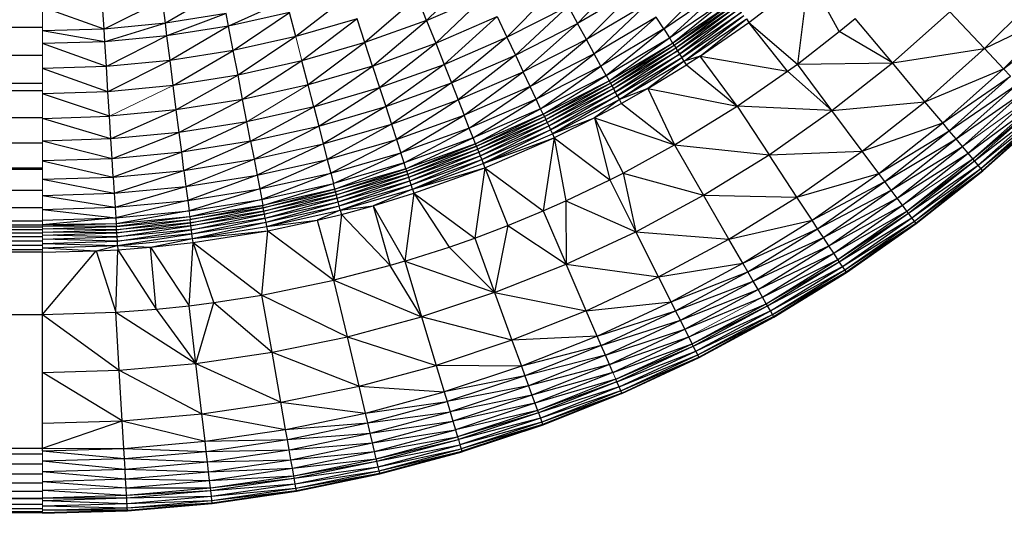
# Paper-space layout '_Front' of a CAD drawing. Header units: millimetres. Extents: x 0 to 1300, y 0 to 650.
# Tile 31 of 51: x 1274 to 1291, y 0 to 9. Entities that reach past the tile are written whole.
import ezdxf

# ---------------------------------------------------------------- set-up
doc = ezdxf.new("R2010")
doc.units = ezdxf.units.MM

psp = doc.layouts.new('_Front')

# ---------------------------------------------------------------- linework, layer by layer
at = {"color": 142, "linetype": 'Continuous', "lineweight": 18, "true_color": 0x0080c0}
for p, q in [((1274.114, 15.503), (1274.114, 7.848)), ((1278.75, 8.243), (1278.639, 8.678)), ((1274.114, 7.714), (1274.114, 7.848)), ((1275.312, 7.255), (1276.45, 7.804)), ((1278.86, 7.817), (1277.766, 7.158)), ((1274.114, 7.714), (1274.114, 5.4)), ((1290.547, 6.717), (1291.765, 7.591)), ((1289.474, 5.669), (1290.734, 6.494)), ((1276.733, 5.565), (1276.747, 5.457)), ((1274.114, 5.391), (1274.114, 5.4)), ((1274.114, 5.37), (1274.114, 5.391)), ((1274.114, 5.37), (1274.114, 5.277)), ((1274.114, 5.245), (1274.114, 5.273)), ((1274.114, 5.228), (1274.114, 5.245)), ((1274.114, 5.188), (1274.114, 5.227)), ((1274.114, 4.83), (1274.114, 5.188)), ((1285.658, 3.315), (1286.975, 4.025)), ((1284.355, 2.559), (1284.302, 2.682)), ((1274.114, 0.783), (1274.114, 1.283)), ((1274.114, 0.444), (1274.114, 0.783)), ((1274.114, 0.579), (1275.609, 0.622)), ((1274.114, 0.325), (1274.114, 0.444)), ((1274.114, 0.297), (1274.114, 0.325)), ((1274.114, 0.297), (1274.114, 0.268)), ((1274.114, 0.244), (1274.114, 0.268)), ((1274.114, 0.244), (1274.114, 0.205)), ((1274.114, 0.178), (1274.114, 0.205)), ((1274.114, 0.166), (1274.114, 0.178))]:
    psp.add_line(p, q, dxfattribs=at)
at = {"color": 7, "linetype": 'Continuous', "lineweight": 25}
for p, q in [((1280.977, 8.966), (1281.861, 9.838)), ((1283.674, 8.911), (1284.556, 9.846)), ((1285.211, 8.814), (1286.141, 9.747)), ((1286.734, 8.93), (1287.8, 9.757)), ((1287.8, 9.757), (1287.599, 8.188)), ((1288.347, 8.77), (1287.8, 9.757)), ((1277.318, 9.504), (1276.31, 8.917)), ((1283.307, 9.578), (1282.411, 8.667)), ((1284.747, 9.546), (1283.674, 8.911)), ((1283.831, 8.625), (1284.747, 9.546)), ((1285.211, 8.814), (1286.287, 9.546)), ((1285.313, 8.654), (1286.287, 9.546)), ((1276.257, 9.336), (1275.214, 8.813)), ((1276.31, 8.917), (1276.257, 9.336)), ((1278.471, 9.329), (1277.439, 8.867)), ((1279.598, 9.421), (1278.639, 8.678)), ((1280.812, 9.384), (1279.875, 8.57)), ((1280.977, 8.966), (1280.812, 9.384)), ((1280.977, 8.966), (1282.052, 9.431)), ((1281.139, 8.558), (1282.052, 9.431)), ((1285.313, 8.654), (1286.399, 9.392)), ((1285.371, 8.562), (1286.399, 9.392)), ((1290.942, 8.464), (1291.951, 9.472)), ((1275.214, 8.813), (1274.114, 9.201)), ((1275.214, 8.813), (1275.187, 9.235)), ((1282.411, 8.667), (1283.502, 9.223)), ((1283.502, 9.223), (1282.563, 8.345)), ((1283.502, 9.223), (1283.674, 8.911)), ((1284.922, 9.27), (1283.831, 8.625)), ((1283.971, 8.371), (1284.922, 9.27)), ((1285.371, 8.562), (1286.463, 9.304)), ((1285.396, 8.523), (1286.463, 9.304)), ((1285.396, 8.523), (1286.49, 9.266)), ((1285.426, 8.475), (1286.49, 9.266)), ((1285.426, 8.475), (1286.523, 9.221)), ((1286.523, 9.221), (1285.457, 8.426)), ((1285.457, 8.426), (1286.557, 9.174)), ((1286.557, 9.174), (1285.495, 8.367)), ((1277.397, 9.089), (1276.31, 8.917)), ((1277.397, 9.089), (1276.338, 8.692)), ((1277.439, 8.867), (1277.397, 9.089)), ((1278.528, 9.11), (1277.439, 8.867)), ((1277.523, 8.428), (1278.528, 9.11)), ((1278.639, 8.678), (1278.528, 9.11)), ((1279.736, 8.997), (1278.639, 8.678)), ((1279.736, 8.997), (1278.75, 8.243)), ((1279.875, 8.57), (1279.736, 8.997)), ((1281.139, 8.558), (1282.239, 9.034)), ((1282.239, 9.034), (1281.288, 8.181)), ((1282.239, 9.034), (1282.411, 8.667)), ((1285.077, 9.025), (1283.971, 8.371)), ((1284.091, 8.152), (1285.077, 9.025)), ((1285.211, 8.814), (1285.077, 9.025)), ((1285.495, 8.367), (1286.599, 9.117)), ((1286.599, 9.117), (1285.535, 8.304)), ((1285.535, 8.304), (1286.642, 9.057)), ((1285.577, 8.238), (1286.642, 9.057)), ((1285.577, 8.238), (1286.688, 8.993)), ((1285.863, 8.33), (1286.688, 8.993)), ((1286.688, 8.993), (1286.734, 8.93)), ((1288.347, 8.77), (1288.629, 9.002)), ((1289.295, 8.209), (1288.629, 9.002)), ((1289.295, 8.209), (1290.321, 9.122)), ((1290.321, 9.122), (1290.942, 8.464)), ((1290.942, 8.464), (1292.311, 9.132)), ((1291.282, 8.103), (1292.311, 9.132)), ((1291.282, 8.103), (1292.443, 9.008)), ((26.301, 8.347), (1274.114, 8.846)), ((26.301, 8.846), (1274.114, 8.846)), ((1275.214, 8.813), (1274.114, 8.778)), ((1276.31, 8.917), (1275.214, 8.813)), ((1275.228, 8.587), (1275.214, 8.813)), ((1276.31, 8.917), (1275.228, 8.587)), ((1276.338, 8.692), (1276.31, 8.917)), ((1277.439, 8.867), (1276.338, 8.692)), ((1277.439, 8.867), (1276.394, 8.249)), ((1277.523, 8.428), (1277.439, 8.867)), ((1280.977, 8.966), (1279.875, 8.57)), ((1280.011, 8.152), (1280.977, 8.966)), ((1280.977, 8.966), (1281.139, 8.558)), ((1282.563, 8.345), (1283.674, 8.911)), ((1282.702, 8.05), (1283.674, 8.911)), ((1283.831, 8.625), (1283.674, 8.911)), ((1285.211, 8.814), (1284.091, 8.152)), ((1284.183, 7.985), (1285.211, 8.814)), ((1285.211, 8.814), (1285.313, 8.654)), ((1285.863, 8.33), (1286.734, 8.93)), ((1286.734, 8.93), (1287.599, 8.188)), ((1287.425, 8.059), (1286.734, 8.93)), ((1275.228, 8.587), (1274.114, 8.778)), ((1276.338, 8.692), (1275.228, 8.587)), ((1276.338, 8.692), (1275.256, 8.142)), ((1276.394, 8.249), (1276.338, 8.692)), ((1278.639, 8.678), (1277.523, 8.428)), ((1278.639, 8.678), (1277.607, 7.987)), ((1281.288, 8.181), (1282.411, 8.667)), ((1282.411, 8.667), (1281.419, 7.85)), ((1282.411, 8.667), (1282.563, 8.345)), ((1283.831, 8.625), (1282.702, 8.05)), ((1282.826, 7.787), (1283.831, 8.625)), ((1283.971, 8.371), (1283.831, 8.625)), ((1284.183, 7.985), (1285.313, 8.654)), ((1284.235, 7.89), (1285.313, 8.654)), ((1285.313, 8.654), (1285.371, 8.562)), ((1287.599, 8.188), (1288.347, 8.77)), ((1289.295, 8.209), (1288.347, 8.77)), ((1275.228, 8.587), (1274.114, 8.552)), ((1275.256, 8.142), (1274.114, 8.552)), ((1275.256, 8.142), (1275.228, 8.587)), ((1279.875, 8.57), (1278.75, 8.243)), ((1279.875, 8.57), (1278.86, 7.817)), ((1280.011, 8.152), (1279.875, 8.57)), ((1280.011, 8.152), (1281.139, 8.558)), ((1280.136, 7.767), (1281.139, 8.558)), ((1281.139, 8.558), (1281.288, 8.181)), ((1284.235, 7.89), (1285.371, 8.562)), ((1284.258, 7.849), (1285.371, 8.562)), ((1284.258, 7.849), (1285.396, 8.523)), ((1284.285, 7.8), (1285.396, 8.523)), ((1284.285, 7.8), (1285.426, 8.475)), ((1284.313, 7.749), (1285.426, 8.475)), ((1285.371, 8.562), (1285.396, 8.523)), ((1285.396, 8.523), (1285.426, 8.475)), ((1285.426, 8.475), (1285.457, 8.426)), ((1289.295, 8.209), (1290.942, 8.464)), ((1289.877, 7.515), (1290.942, 8.464)), ((1290.942, 8.464), (1291.282, 8.103)), ((26.301, 8.347), (1274.114, 8.347)), ((26.301, 7.848), (1274.114, 8.347)), ((1277.523, 8.428), (1276.394, 8.249)), ((1276.45, 7.804), (1277.523, 8.428)), ((1277.607, 7.987), (1277.523, 8.428)), ((1281.419, 7.85), (1282.563, 8.345)), ((1282.563, 8.345), (1281.539, 7.546)), ((1282.563, 8.345), (1282.702, 8.05)), ((1283.971, 8.371), (1282.826, 7.787)), ((1282.932, 7.561), (1283.971, 8.371)), ((1284.091, 8.152), (1283.971, 8.371)), ((1284.313, 7.749), (1285.457, 8.426)), ((1285.457, 8.426), (1284.346, 7.688)), ((1284.346, 7.688), (1285.495, 8.367)), ((1285.495, 8.367), (1284.382, 7.622)), ((1284.382, 7.622), (1285.535, 8.304)), ((1284.42, 7.554), (1285.535, 8.304)), ((1285.457, 8.426), (1285.495, 8.367)), ((1285.495, 8.367), (1285.535, 8.304)), ((1285.619, 8.172), (1285.535, 8.304)), ((1285.863, 8.33), (1285.577, 8.238)), ((1285.863, 8.33), (1285.619, 8.172)), ((1285.863, 8.33), (1287.425, 8.059)), ((1286.523, 7.434), (1285.863, 8.33)), ((1275.256, 8.142), (1274.114, 8.106)), ((1275.284, 7.694), (1274.114, 8.106)), ((1276.394, 8.249), (1275.256, 8.142)), ((1275.284, 7.694), (1275.256, 8.142)), ((1276.394, 8.249), (1275.284, 7.694)), ((1276.45, 7.804), (1276.394, 8.249)), ((1278.75, 8.243), (1277.607, 7.987)), ((1278.75, 8.243), (1277.69, 7.556)), ((1278.86, 7.817), (1278.75, 8.243)), ((1280.011, 8.152), (1278.86, 7.817)), ((1278.96, 7.425), (1280.011, 8.152)), ((1280.011, 8.152), (1280.136, 7.767)), ((1280.136, 7.767), (1281.288, 8.181)), ((1281.288, 8.181), (1280.246, 7.428)), ((1281.288, 8.181), (1281.419, 7.85)), ((1284.091, 8.152), (1282.932, 7.561)), ((1283.013, 7.389), (1284.091, 8.152)), ((1284.183, 7.985), (1284.091, 8.152)), ((1285.577, 8.238), (1284.42, 7.554)), ((1285.577, 8.238), (1284.93, 7.753)), ((1284.93, 7.753), (1285.619, 8.172)), ((1285.619, 8.172), (1286.523, 7.434)), ((1287.425, 8.059), (1287.599, 8.188)), ((1287.599, 8.188), (1289.295, 8.209)), ((1288.217, 7.357), (1287.599, 8.188)), ((1288.217, 7.357), (1289.295, 8.209)), ((1289.877, 7.515), (1289.295, 8.209)), ((1289.877, 7.515), (1291.282, 8.103)), ((1290.195, 7.136), (1291.282, 8.103)), ((1291.282, 8.103), (1291.407, 7.971)), ((1277.607, 7.987), (1276.45, 7.804)), ((1277.607, 7.987), (1276.505, 7.368)), ((1277.69, 7.556), (1277.607, 7.987)), ((1281.539, 7.546), (1282.702, 8.05)), ((1281.646, 7.276), (1282.702, 8.05)), ((1282.826, 7.787), (1282.702, 8.05)), ((1284.183, 7.985), (1283.013, 7.389)), ((1283.059, 7.291), (1284.183, 7.985)), ((1284.183, 7.985), (1284.235, 7.89)), ((1286.523, 7.434), (1287.425, 8.059)), ((1288.217, 7.357), (1287.425, 8.059)), ((1290.195, 7.136), (1291.407, 7.971)), ((1290.312, 6.997), (1291.407, 7.971)), ((26.301, 7.848), (1274.114, 7.848)), ((26.301, 7.714), (1274.114, 7.848)), ((1276.45, 7.804), (1275.284, 7.694)), ((1276.505, 7.368), (1276.45, 7.804)), ((1278.86, 7.817), (1277.69, 7.556)), ((1278.96, 7.425), (1278.86, 7.817)), ((1278.96, 7.425), (1280.136, 7.767)), ((1279.049, 7.08), (1280.136, 7.767)), ((1280.136, 7.767), (1280.246, 7.428)), ((1280.246, 7.428), (1281.419, 7.85)), ((1281.419, 7.85), (1280.347, 7.117)), ((1281.419, 7.85), (1281.539, 7.546)), ((1282.826, 7.787), (1281.646, 7.276)), ((1281.738, 7.045), (1282.826, 7.787)), ((1282.932, 7.561), (1282.826, 7.787)), ((1283.059, 7.291), (1284.235, 7.89)), ((1283.079, 7.249), (1284.235, 7.89)), ((1283.079, 7.249), (1284.258, 7.849)), ((1283.103, 7.198), (1284.258, 7.849)), ((1283.103, 7.198), (1284.285, 7.8)), ((1283.128, 7.145), (1284.285, 7.8)), ((1283.128, 7.145), (1284.313, 7.749)), ((1283.157, 7.082), (1284.313, 7.749)), ((1284.235, 7.89), (1284.258, 7.849)), ((1284.258, 7.849), (1284.285, 7.8)), ((1284.285, 7.8), (1284.313, 7.749)), ((1284.313, 7.749), (1284.346, 7.688)), ((1284.93, 7.753), (1284.42, 7.554)), ((1284.93, 7.753), (1284.458, 7.485)), ((1284.93, 7.753), (1286.523, 7.434)), ((1284.93, 7.753), (1285.405, 6.745)), ((1290.312, 6.997), (1291.537, 7.833)), ((1290.434, 6.851), (1291.537, 7.833)), ((26.301, 7.714), (1274.114, 7.714)), ((26.301, 7.232), (1274.114, 7.714)), ((1275.284, 7.694), (1274.114, 7.657)), ((1275.312, 7.255), (1274.114, 7.657)), ((1275.312, 7.255), (1275.284, 7.694)), ((1283.157, 7.082), (1284.346, 7.688)), ((1284.346, 7.688), (1283.189, 7.015)), ((1283.189, 7.015), (1284.382, 7.622)), ((1284.382, 7.622), (1283.223, 6.943)), ((1284.346, 7.688), (1284.382, 7.622)), ((1284.382, 7.622), (1284.42, 7.554)), ((1290.434, 6.851), (1291.658, 7.705)), ((1290.547, 6.717), (1291.658, 7.705)), ((1290.648, 6.597), (1291.765, 7.591)), ((1277.69, 7.556), (1276.505, 7.368)), ((1277.69, 7.556), (1276.556, 6.966)), ((1277.766, 7.158), (1277.69, 7.556)), ((1278.96, 7.425), (1277.766, 7.158)), ((1277.832, 6.808), (1278.96, 7.425)), ((1278.96, 7.425), (1279.049, 7.08)), ((1279.049, 7.08), (1280.246, 7.428)), ((1280.246, 7.428), (1279.13, 6.764)), ((1280.246, 7.428), (1280.347, 7.117)), ((1280.347, 7.117), (1281.539, 7.546)), ((1281.539, 7.546), (1280.437, 6.841)), ((1281.539, 7.546), (1281.646, 7.276)), ((1282.932, 7.561), (1281.738, 7.045)), ((1281.808, 6.868), (1282.932, 7.561)), ((1283.013, 7.389), (1281.808, 6.868)), ((1281.848, 6.766), (1283.013, 7.389)), ((1283.013, 7.389), (1282.932, 7.561)), ((1283.059, 7.291), (1283.013, 7.389)), ((1283.223, 6.943), (1284.42, 7.554)), ((1284.42, 7.554), (1283.975, 7.228)), ((1284.458, 7.485), (1283.975, 7.228)), ((1284.458, 7.485), (1284.42, 7.554)), ((1284.458, 7.485), (1285.405, 6.745)), ((1285.405, 6.745), (1286.523, 7.434)), ((1286.523, 7.434), (1287.092, 6.569)), ((1288.217, 7.357), (1286.523, 7.434)), ((1288.217, 7.357), (1289.877, 7.515)), ((1288.758, 6.631), (1289.877, 7.515)), ((1290.195, 7.136), (1289.877, 7.515)), ((1290.648, 6.597), (1291.858, 7.493)), ((1290.734, 6.494), (1291.858, 7.493)), ((1290.734, 6.494), (1291.89, 7.459)), ((1290.764, 6.458), (1291.89, 7.459)), ((26.301, 7.232), (1274.114, 7.232)), ((26.301, 6.782), (1274.114, 7.232)), ((1274.114, 7.217), (1275.312, 7.255)), ((1275.337, 6.851), (1274.114, 7.217)), ((1276.505, 7.368), (1275.312, 7.255)), ((1275.337, 6.851), (1275.312, 7.255)), ((1276.505, 7.368), (1275.337, 6.851)), ((1276.556, 6.966), (1276.505, 7.368)), ((1280.437, 6.841), (1281.646, 7.276)), ((1280.514, 6.604), (1281.646, 7.276)), ((1281.738, 7.045), (1281.646, 7.276)), ((1283.059, 7.291), (1281.848, 6.766)), ((1281.865, 6.723), (1283.059, 7.291)), ((1281.865, 6.723), (1283.079, 7.249)), ((1281.886, 6.671), (1283.079, 7.249)), ((1283.059, 7.291), (1283.079, 7.249)), ((1283.079, 7.249), (1283.103, 7.198)), ((1283.223, 6.943), (1283.975, 7.228)), ((1283.975, 7.228), (1283.256, 6.873)), ((1283.975, 7.228), (1284.485, 6.242)), ((1283.975, 7.228), (1285.405, 6.745)), ((1283.975, 7.228), (1284.248, 6.121)), ((1287.092, 6.569), (1288.217, 7.357)), ((1288.758, 6.631), (1288.217, 7.357)), ((1290.764, 6.458), (1291.959, 7.386)), ((1290.829, 6.381), (1291.959, 7.386)), ((1290.829, 6.381), (1292.011, 7.331)), ((1290.878, 6.323), (1292.011, 7.331)), ((1290.878, 6.323), (1292.04, 7.3)), ((1290.905, 6.29), (1292.04, 7.3)), ((1290.905, 6.29), (1292.048, 7.291)), ((1290.913, 6.281), (1292.048, 7.291)), ((1277.766, 7.158), (1276.556, 6.966)), ((1277.766, 7.158), (1276.601, 6.613)), ((1277.832, 6.808), (1277.766, 7.158)), ((1277.832, 6.808), (1279.049, 7.08)), ((1277.893, 6.487), (1279.049, 7.08)), ((1279.049, 7.08), (1279.13, 6.764)), ((1279.13, 6.764), (1280.347, 7.117)), ((1280.347, 7.117), (1279.202, 6.482)), ((1280.347, 7.117), (1280.437, 6.841)), ((1281.738, 7.045), (1280.514, 6.604)), ((1280.573, 6.423), (1281.738, 7.045)), ((1281.808, 6.868), (1281.738, 7.045)), ((1281.886, 6.671), (1283.103, 7.198)), ((1281.907, 6.617), (1283.103, 7.198)), ((1281.907, 6.617), (1283.128, 7.145)), ((1281.933, 6.552), (1283.128, 7.145)), ((1281.933, 6.552), (1283.157, 7.082)), ((1281.96, 6.483), (1283.157, 7.082)), ((1283.103, 7.198), (1283.128, 7.145)), ((1283.128, 7.145), (1283.157, 7.082)), ((1283.157, 7.082), (1283.189, 7.015)), ((1288.758, 6.631), (1290.195, 7.136)), ((1289.053, 6.233), (1290.195, 7.136)), ((1290.312, 6.997), (1290.195, 7.136)), ((1276.556, 6.966), (1275.337, 6.851)), ((1276.556, 6.966), (1275.36, 6.496)), ((1276.601, 6.613), (1276.556, 6.966)), ((1281.808, 6.868), (1280.573, 6.423)), ((1280.606, 6.319), (1281.808, 6.868)), ((1281.848, 6.766), (1281.808, 6.868)), ((1281.96, 6.483), (1283.189, 7.015)), ((1283.189, 7.015), (1281.989, 6.41)), ((1281.989, 6.41), (1283.223, 6.943)), ((1281.989, 6.41), (1283.256, 6.873)), ((1282.018, 6.337), (1283.256, 6.873)), ((1283.256, 6.873), (1283.058, 5.566)), ((1283.189, 7.015), (1283.223, 6.943)), ((1283.223, 6.943), (1283.256, 6.873)), ((1283.256, 6.873), (1284.248, 6.121)), ((1283.256, 6.873), (1283.463, 5.745)), ((1289.053, 6.233), (1290.312, 6.997)), ((1289.162, 6.088), (1290.312, 6.997)), ((1290.434, 6.851), (1290.312, 6.997)), ((26.301, 6.782), (1274.114, 6.782)), ((26.301, 6.337), (1274.114, 6.782)), ((1275.337, 6.851), (1274.114, 6.813)), ((1275.36, 6.496), (1274.114, 6.813)), ((1275.36, 6.496), (1275.337, 6.851)), ((1277.832, 6.808), (1276.601, 6.613)), ((1276.642, 6.289), (1277.832, 6.808)), ((1277.832, 6.808), (1277.893, 6.487)), ((1277.893, 6.487), (1279.13, 6.764)), ((1279.13, 6.764), (1277.948, 6.202)), ((1279.13, 6.764), (1279.202, 6.482)), ((1279.202, 6.482), (1280.437, 6.841)), ((1280.437, 6.841), (1279.264, 6.241)), ((1280.437, 6.841), (1280.514, 6.604)), ((1281.848, 6.766), (1280.606, 6.319)), ((1280.62, 6.275), (1281.848, 6.766)), ((1281.865, 6.723), (1280.62, 6.275)), ((1280.638, 6.222), (1281.865, 6.723)), ((1281.865, 6.723), (1281.848, 6.766)), ((1281.865, 6.723), (1281.886, 6.671)), ((1284.485, 6.242), (1285.405, 6.745)), ((1285.405, 6.745), (1285.923, 5.847)), ((1285.405, 6.745), (1287.092, 6.569)), ((1289.162, 6.088), (1290.434, 6.851)), ((1289.275, 5.935), (1290.434, 6.851)), ((1289.275, 5.935), (1290.547, 6.717)), ((1289.38, 5.794), (1290.547, 6.717)), ((1290.547, 6.717), (1290.434, 6.851)), ((1290.648, 6.597), (1290.547, 6.717)), ((1276.601, 6.613), (1275.36, 6.496)), ((1276.601, 6.613), (1275.38, 6.17)), ((1276.642, 6.289), (1276.601, 6.613)), ((1279.264, 6.241), (1280.514, 6.604)), ((1279.312, 6.057), (1280.514, 6.604)), ((1280.573, 6.423), (1280.514, 6.604)), ((1280.638, 6.222), (1281.886, 6.671)), ((1280.656, 6.167), (1281.886, 6.671)), ((1280.656, 6.167), (1281.907, 6.617)), ((1280.677, 6.1), (1281.907, 6.617)), ((1280.677, 6.1), (1281.933, 6.552)), ((1280.7, 6.029), (1281.933, 6.552)), ((1281.886, 6.671), (1281.907, 6.617)), ((1281.907, 6.617), (1281.933, 6.552)), ((1281.933, 6.552), (1281.96, 6.483)), ((1285.923, 5.847), (1287.092, 6.569)), ((1287.092, 6.569), (1288.758, 6.631)), ((1287.589, 5.812), (1287.092, 6.569)), ((1287.589, 5.812), (1288.758, 6.631)), ((1289.053, 6.233), (1288.758, 6.631)), ((1289.38, 5.794), (1290.648, 6.597)), ((1289.474, 5.669), (1290.648, 6.597)), ((1290.734, 6.494), (1290.648, 6.597)), ((26.301, 6.337), (1274.114, 6.337)), ((26.301, 6.311), (1274.114, 6.337)), ((1275.36, 6.496), (1274.114, 6.457)), ((1274.114, 6.457), (1275.38, 6.17)), ((1275.38, 6.17), (1275.36, 6.496)), ((1276.642, 6.289), (1277.893, 6.487)), ((1276.678, 6.001), (1277.893, 6.487)), ((1277.893, 6.487), (1277.948, 6.202)), ((1277.948, 6.202), (1279.202, 6.482)), ((1279.202, 6.482), (1277.995, 5.957)), ((1279.202, 6.482), (1279.264, 6.241)), ((1280.573, 6.423), (1279.312, 6.057)), ((1279.339, 5.951), (1280.573, 6.423)), ((1280.606, 6.319), (1280.573, 6.423)), ((1280.7, 6.029), (1281.96, 6.483)), ((1280.725, 5.954), (1281.96, 6.483)), ((1280.725, 5.954), (1281.989, 6.41)), ((1280.725, 5.954), (1282.018, 6.337)), ((1280.749, 5.88), (1282.018, 6.337)), ((1282.018, 6.337), (1281.837, 5.081)), ((1281.96, 6.483), (1281.989, 6.41)), ((1281.989, 6.41), (1282.018, 6.337)), ((1282.018, 6.337), (1283.058, 5.566)), ((1282.018, 6.337), (1282.426, 5.305)), ((1289.554, 5.561), (1290.734, 6.494)), ((1289.554, 5.561), (1290.764, 6.458)), ((1289.582, 5.523), (1290.764, 6.458)), ((1289.582, 5.523), (1290.829, 6.381)), ((1289.642, 5.443), (1290.829, 6.381)), ((1290.764, 6.458), (1290.734, 6.494)), ((1290.829, 6.381), (1290.764, 6.458)), ((1290.878, 6.323), (1290.829, 6.381)), ((26.301, 6.311), (1274.114, 6.311)), ((26.301, 5.936), (1274.114, 6.311)), ((1274.114, 6.13), (1275.38, 6.17)), ((1275.38, 6.17), (1276.642, 6.289)), ((1275.38, 6.17), (1275.398, 5.88)), ((1275.398, 5.88), (1276.642, 6.289)), ((1276.642, 6.289), (1276.678, 6.001)), ((1276.678, 6.001), (1277.948, 6.202)), ((1277.948, 6.202), (1276.709, 5.754)), ((1277.948, 6.202), (1277.995, 5.957)), ((1277.995, 5.957), (1279.264, 6.241)), ((1279.264, 6.241), (1278.03, 5.77)), ((1279.264, 6.241), (1279.312, 6.057)), ((1280.606, 6.319), (1279.339, 5.951)), ((1279.35, 5.906), (1280.606, 6.319)), ((1280.62, 6.275), (1279.35, 5.906)), ((1279.364, 5.852), (1280.62, 6.275)), ((1280.638, 6.222), (1279.364, 5.852)), ((1279.379, 5.796), (1280.638, 6.222)), ((1279.379, 5.796), (1280.656, 6.167)), ((1279.396, 5.728), (1280.656, 6.167)), ((1280.62, 6.275), (1280.606, 6.319)), ((1280.638, 6.222), (1280.62, 6.275)), ((1280.656, 6.167), (1280.638, 6.222)), ((1280.677, 6.1), (1280.656, 6.167)), ((1284.248, 6.121), (1284.485, 6.242)), ((1284.485, 6.242), (1285.923, 5.847)), ((1284.485, 6.242), (1284.713, 5.195)), ((1287.589, 5.812), (1289.053, 6.233)), ((1287.861, 5.399), (1289.053, 6.233)), ((1289.162, 6.088), (1289.053, 6.233)), ((1289.642, 5.443), (1290.878, 6.323)), ((1289.688, 5.382), (1290.878, 6.323)), ((1289.688, 5.382), (1290.905, 6.29)), ((1289.713, 5.347), (1290.905, 6.29)), ((1289.713, 5.347), (1290.913, 6.281)), ((1289.72, 5.338), (1290.913, 6.281)), ((1290.905, 6.29), (1290.878, 6.323)), ((1290.913, 6.281), (1290.905, 6.29)), ((1274.114, 6.13), (1275.398, 5.88)), ((1275.398, 5.88), (1276.678, 6.001)), ((1275.414, 5.631), (1276.678, 6.001)), ((1276.678, 6.001), (1276.709, 5.754)), ((1278.03, 5.77), (1279.312, 6.057)), ((1278.051, 5.663), (1279.312, 6.057)), ((1279.339, 5.951), (1279.312, 6.057)), ((1279.396, 5.728), (1280.677, 6.1)), ((1279.415, 5.656), (1280.677, 6.1)), ((1279.415, 5.656), (1280.7, 6.029)), ((1279.434, 5.58), (1280.7, 6.029)), ((1280.7, 6.029), (1280.677, 6.1)), ((1280.725, 5.954), (1280.7, 6.029)), ((1283.463, 5.745), (1284.248, 6.121)), ((1284.248, 6.121), (1284.713, 5.195)), ((1287.861, 5.399), (1289.162, 6.088)), ((1287.961, 5.247), (1289.162, 6.088)), ((1289.275, 5.935), (1289.162, 6.088)), ((26.301, 5.936), (1274.114, 5.936)), ((26.301, 5.624), (1274.114, 5.936)), ((1274.114, 5.84), (1275.398, 5.88)), ((1274.114, 5.84), (1275.414, 5.631)), ((1275.398, 5.88), (1275.414, 5.631)), ((1276.709, 5.754), (1277.995, 5.957)), ((1277.995, 5.957), (1276.733, 5.565)), ((1277.995, 5.957), (1278.03, 5.77)), ((1279.339, 5.951), (1278.051, 5.663)), ((1278.059, 5.618), (1279.339, 5.951)), ((1279.35, 5.906), (1278.059, 5.618)), ((1278.07, 5.562), (1279.35, 5.906)), ((1279.364, 5.852), (1278.07, 5.562)), ((1278.081, 5.505), (1279.364, 5.852)), ((1279.35, 5.906), (1279.339, 5.951)), ((1279.364, 5.852), (1279.35, 5.906)), ((1279.379, 5.796), (1279.364, 5.852)), ((1279.434, 5.58), (1280.725, 5.954)), ((1280.725, 5.954), (1280.022, 5.658)), ((1280.022, 5.658), (1280.749, 5.88)), ((1280.749, 5.88), (1280.59, 4.668)), ((1280.725, 5.954), (1280.749, 5.88)), ((1280.749, 5.88), (1281.837, 5.081)), ((1280.749, 5.88), (1281.379, 4.92)), ((1284.713, 5.195), (1285.923, 5.847)), ((1285.923, 5.847), (1287.589, 5.812)), ((1286.375, 5.063), (1285.923, 5.847)), ((1286.375, 5.063), (1287.589, 5.812)), ((1287.861, 5.399), (1287.589, 5.812)), ((1287.961, 5.247), (1289.275, 5.935)), ((1288.066, 5.088), (1289.275, 5.935)), ((1289.38, 5.794), (1289.275, 5.935)), ((1274.114, 5.59), (1275.414, 5.631)), ((1275.414, 5.631), (1276.709, 5.754)), ((1275.414, 5.631), (1275.426, 5.441)), ((1276.709, 5.754), (1275.426, 5.441)), ((1276.709, 5.754), (1276.733, 5.565)), ((1276.733, 5.565), (1278.03, 5.77)), ((1278.03, 5.77), (1276.747, 5.457)), ((1278.051, 5.663), (1276.747, 5.457)), ((1276.753, 5.411), (1278.051, 5.663)), ((1278.03, 5.77), (1278.051, 5.663)), ((1278.059, 5.618), (1278.051, 5.663)), ((1279.379, 5.796), (1278.081, 5.505)), ((1278.094, 5.437), (1279.379, 5.796)), ((1278.094, 5.437), (1279.396, 5.728)), ((1278.108, 5.363), (1279.396, 5.728)), ((1278.108, 5.363), (1279.415, 5.656)), ((1278.122, 5.286), (1279.415, 5.656)), ((1279.396, 5.728), (1279.379, 5.796)), ((1279.415, 5.656), (1279.396, 5.728)), ((1279.434, 5.58), (1279.415, 5.656)), ((1279.434, 5.58), (1280.022, 5.658)), ((1279.454, 5.504), (1280.022, 5.658)), ((1280.022, 5.658), (1280.59, 4.668)), ((1280.022, 5.658), (1280.327, 4.591)), ((1283.058, 5.566), (1283.463, 5.745)), ((1283.463, 5.745), (1284.713, 5.195)), ((1283.463, 5.745), (1283.468, 4.615)), ((1288.066, 5.088), (1289.38, 5.794)), ((1288.162, 4.941), (1289.38, 5.794)), ((1288.162, 4.941), (1289.474, 5.669)), ((1288.248, 4.81), (1289.474, 5.669)), ((1289.474, 5.669), (1289.38, 5.794)), ((1289.554, 5.561), (1289.474, 5.669)), ((26.301, 5.624), (1274.114, 5.624)), ((26.301, 5.391), (1274.114, 5.624)), ((1274.114, 5.59), (1275.426, 5.441)), ((1275.426, 5.441), (1276.733, 5.565)), ((1276.733, 5.565), (1275.433, 5.332)), ((1276.747, 5.457), (1275.433, 5.332)), ((1276.747, 5.457), (1275.436, 5.286)), ((1276.747, 5.457), (1276.753, 5.411)), ((1278.059, 5.618), (1276.753, 5.411)), ((1276.76, 5.355), (1278.059, 5.618)), ((1278.07, 5.562), (1276.76, 5.355)), ((1276.767, 5.297), (1278.07, 5.562)), ((1278.081, 5.505), (1276.767, 5.297)), ((1276.776, 5.228), (1278.081, 5.505)), ((1278.07, 5.562), (1278.059, 5.618)), ((1278.081, 5.505), (1278.07, 5.562)), ((1278.094, 5.437), (1278.081, 5.505)), ((1278.122, 5.286), (1279.434, 5.58)), ((1279.434, 5.58), (1279.02, 5.398)), ((1279.02, 5.398), (1279.454, 5.504)), ((1279.454, 5.504), (1279.321, 4.328)), ((1279.434, 5.58), (1279.454, 5.504)), ((1279.454, 5.504), (1280.327, 4.591)), ((1282.426, 5.305), (1283.058, 5.566)), ((1283.058, 5.566), (1283.468, 4.615)), ((1288.248, 4.81), (1289.554, 5.561)), ((1288.322, 4.698), (1289.554, 5.561)), ((1288.322, 4.698), (1289.582, 5.523)), ((1288.348, 4.659), (1289.582, 5.523)), ((1289.582, 5.523), (1289.554, 5.561)), ((1289.642, 5.443), (1289.582, 5.523)), ((26.301, 5.391), (1274.114, 5.391)), ((26.301, 5.316), (1274.114, 5.391)), ((26.301, 5.316), (1274.114, 5.316)), ((26.301, 5.277), (1274.114, 5.316)), ((1274.114, 5.277), (26.301, 5.277)), ((1274.114, 5.277), (26.301, 5.228)), ((1274.114, 5.4), (1275.426, 5.441)), ((1275.426, 5.441), (1274.114, 5.316)), ((1275.433, 5.332), (1274.114, 5.316)), ((1275.433, 5.332), (1274.114, 5.291)), ((1275.436, 5.286), (1274.114, 5.291)), ((1274.114, 5.245), (1275.436, 5.286)), ((1275.426, 5.441), (1275.433, 5.332)), ((1275.433, 5.332), (1275.436, 5.286)), ((1275.436, 5.286), (1276.753, 5.411)), ((1275.439, 5.23), (1275.436, 5.286)), ((1275.439, 5.23), (1276.753, 5.411)), ((1276.76, 5.355), (1275.439, 5.23)), ((1275.443, 5.172), (1276.76, 5.355)), ((1276.767, 5.297), (1275.443, 5.172)), ((1275.447, 5.103), (1276.767, 5.297)), ((1276.76, 5.355), (1276.753, 5.411)), ((1276.767, 5.297), (1276.76, 5.355)), ((1276.776, 5.228), (1276.767, 5.297)), ((1278.094, 5.437), (1276.776, 5.228)), ((1276.785, 5.154), (1278.094, 5.437)), ((1276.785, 5.154), (1278.108, 5.363)), ((1276.795, 5.076), (1278.108, 5.363)), ((1276.795, 5.076), (1278.122, 5.286)), ((1278.108, 5.363), (1278.094, 5.437)), ((1278.122, 5.286), (1278.108, 5.363)), ((1278.122, 5.286), (1279.02, 5.398)), ((1278.137, 5.21), (1278.122, 5.286)), ((1278.137, 5.21), (1279.02, 5.398)), ((1279.02, 5.398), (1279.321, 4.328)), ((1281.837, 5.081), (1282.426, 5.305)), ((1282.426, 5.305), (1282.191, 4.108)), ((1282.426, 5.305), (1283.468, 4.615)), ((1286.375, 5.063), (1287.861, 5.399)), ((1286.623, 4.635), (1287.861, 5.399)), ((1287.961, 5.247), (1287.861, 5.399)), ((1288.348, 4.659), (1289.642, 5.443)), ((1288.403, 4.575), (1289.642, 5.443)), ((1288.403, 4.575), (1289.688, 5.382)), ((1288.445, 4.512), (1289.688, 5.382)), ((1288.445, 4.512), (1289.713, 5.347)), ((1288.468, 4.476), (1289.713, 5.347)), ((1288.468, 4.476), (1289.72, 5.338)), ((1288.475, 4.466), (1289.72, 5.338)), ((1289.688, 5.382), (1289.642, 5.443)), ((1289.713, 5.347), (1289.688, 5.382)), ((1289.72, 5.338), (1289.713, 5.347)), ((1274.114, 5.228), (26.301, 5.228)), ((1274.114, 5.228), (26.301, 5.169)), ((1274.114, 5.169), (26.301, 5.169)), ((1274.114, 5.169), (26.301, 5.101)), ((1274.114, 5.101), (26.301, 5.101)), ((1274.114, 5.101), (26.301, 5.026)), ((1275.439, 5.23), (1274.114, 5.245)), ((1274.114, 5.188), (1275.439, 5.23)), ((1275.443, 5.172), (1274.114, 5.188)), ((1274.114, 5.13), (1275.443, 5.172)), ((1275.447, 5.103), (1274.114, 5.13)), ((1274.114, 5.061), (1275.447, 5.103)), ((1275.443, 5.172), (1275.439, 5.23)), ((1275.447, 5.103), (1275.443, 5.172)), ((1276.776, 5.228), (1275.447, 5.103)), ((1275.452, 5.028), (1275.447, 5.103)), ((1275.452, 5.028), (1276.776, 5.228)), ((1276.785, 5.154), (1275.452, 5.028)), ((1275.457, 4.95), (1276.785, 5.154)), ((1276.785, 5.154), (1276.776, 5.228)), ((1276.795, 5.076), (1276.785, 5.154)), ((1276.795, 5.076), (1278.137, 5.21)), ((1276.805, 4.999), (1278.137, 5.21)), ((1278.035, 4.062), (1278.137, 5.21)), ((1278.137, 5.21), (1279.321, 4.328)), ((1283.468, 4.615), (1284.713, 5.195)), ((1285.12, 4.386), (1284.713, 5.195)), ((1284.713, 5.195), (1286.375, 5.063)), ((1286.623, 4.635), (1287.961, 5.247)), ((1286.713, 4.477), (1287.961, 5.247)), ((1288.066, 5.088), (1287.961, 5.247)), ((1274.114, 5.026), (26.301, 5.026)), ((1274.114, 5.026), (26.301, 4.95)), ((1274.114, 4.95), (26.301, 4.95)), ((1274.114, 4.95), (26.301, 4.873)), ((1275.452, 5.028), (1274.114, 5.061)), ((1274.114, 4.986), (1275.452, 5.028)), ((1274.114, 4.986), (1275.457, 4.95)), ((1274.114, 4.907), (1275.457, 4.95)), ((1275.071, 4.851), (1275.457, 4.95)), ((1275.457, 4.95), (1275.452, 5.028)), ((1275.457, 4.95), (1276.795, 5.076)), ((1275.457, 4.95), (1276.043, 4.916)), ((1275.457, 4.95), (1275.462, 4.872)), ((1276.043, 4.916), (1276.795, 5.076)), ((1276.043, 4.916), (1276.805, 4.999)), ((1276.735, 3.872), (1276.805, 4.999)), ((1276.805, 4.999), (1276.795, 5.076)), ((1276.805, 4.999), (1278.035, 4.062)), ((1277.178, 3.928), (1276.805, 4.999)), ((1281.379, 4.92), (1281.837, 5.081)), ((1281.837, 5.081), (1282.191, 4.108)), ((1285.12, 4.386), (1286.375, 5.063)), ((1286.623, 4.635), (1286.375, 5.063)), ((1286.713, 4.477), (1288.066, 5.088)), ((1286.809, 4.313), (1288.066, 5.088)), ((1286.809, 4.313), (1288.162, 4.941)), ((1286.896, 4.161), (1288.162, 4.941)), ((1288.162, 4.941), (1288.066, 5.088)), ((1288.248, 4.81), (1288.162, 4.941)), ((1274.114, 4.873), (26.301, 4.873)), ((1274.114, 4.873), (26.301, 4.83)), ((1274.114, 4.83), (26.301, 4.83)), ((1274.114, 4.83), (26.301, 3.719)), ((1274.114, 4.907), (1275.071, 4.851)), ((1274.114, 4.83), (1275.071, 4.851)), ((1274.114, 3.719), (1275.071, 4.851)), ((1274.114, 1.283), (1274.114, 4.83)), ((1275.071, 4.851), (1275.462, 4.872)), ((1275.071, 4.851), (1275.427, 3.757)), ((1275.427, 3.757), (1275.462, 4.872)), ((1275.462, 4.872), (1276.043, 4.916)), ((1275.462, 4.872), (1276.143, 3.811)), ((1276.043, 4.916), (1276.735, 3.872)), ((1276.143, 3.811), (1276.043, 4.916)), ((1280.59, 4.668), (1281.379, 4.92)), ((1281.379, 4.92), (1282.191, 4.108)), ((1286.896, 4.161), (1288.248, 4.81)), ((1286.975, 4.025), (1288.248, 4.81)), ((1288.322, 4.698), (1288.248, 4.81)), ((1280.327, 4.591), (1279.321, 4.328)), ((1280.59, 4.668), (1280.327, 4.591)), ((1280.887, 3.675), (1280.327, 4.591)), ((1280.59, 4.668), (1280.887, 3.675)), ((1280.59, 4.668), (1282.191, 4.108)), ((1282.191, 4.108), (1283.468, 4.615)), ((1283.468, 4.615), (1285.12, 4.386)), ((1283.827, 3.784), (1283.468, 4.615)), ((1285.12, 4.386), (1286.623, 4.635)), ((1285.342, 3.944), (1286.623, 4.635)), ((1286.713, 4.477), (1286.623, 4.635)), ((1286.975, 4.025), (1288.322, 4.698)), ((1287.042, 3.908), (1288.322, 4.698)), ((1287.042, 3.908), (1288.348, 4.659)), ((1287.066, 3.868), (1288.348, 4.659)), ((1287.066, 3.868), (1288.403, 4.575)), ((1287.116, 3.781), (1288.403, 4.575)), ((1288.348, 4.659), (1288.322, 4.698)), ((1288.403, 4.575), (1288.348, 4.659)), ((1288.445, 4.512), (1288.403, 4.575)), ((1285.342, 3.944), (1286.713, 4.477)), ((1285.423, 3.782), (1286.713, 4.477)), ((1286.809, 4.313), (1286.713, 4.477)), ((1287.116, 3.781), (1288.445, 4.512)), ((1287.154, 3.715), (1288.445, 4.512)), ((1287.154, 3.715), (1288.468, 4.476)), ((1287.175, 3.678), (1288.468, 4.476)), ((1287.175, 3.678), (1288.475, 4.466)), ((1287.181, 3.668), (1288.475, 4.466)), ((1288.468, 4.476), (1288.445, 4.512)), ((1288.475, 4.466), (1288.468, 4.476)), ((1278.035, 4.062), (1279.321, 4.328)), ((1279.56, 3.32), (1279.321, 4.328)), ((1279.321, 4.328), (1280.887, 3.675)), ((1283.827, 3.784), (1285.12, 4.386)), ((1285.342, 3.944), (1285.12, 4.386)), ((1285.423, 3.782), (1286.809, 4.313)), ((1285.509, 3.612), (1286.809, 4.313)), ((1286.896, 4.161), (1286.809, 4.313)), ((1277.178, 3.928), (1278.035, 4.062)), ((1278.035, 4.062), (1279.56, 3.32)), ((1278.215, 3.042), (1278.035, 4.062)), ((1282.191, 4.108), (1280.887, 3.675)), ((1282.191, 4.108), (1283.827, 3.784)), ((1282.191, 4.108), (1282.501, 3.257)), ((1285.509, 3.612), (1286.896, 4.161)), ((1285.587, 3.455), (1286.896, 4.161)), ((1286.975, 4.025), (1286.896, 4.161)), ((1276.143, 3.811), (1276.735, 3.872)), ((1276.735, 3.872), (1277.178, 3.928)), ((1276.856, 2.843), (1276.735, 3.872)), ((1276.856, 2.843), (1277.178, 3.928)), ((1277.178, 3.928), (1278.215, 3.042)), ((1283.827, 3.784), (1285.342, 3.944)), ((1284.023, 3.329), (1285.342, 3.944)), ((1285.423, 3.782), (1285.342, 3.944)), ((1285.587, 3.455), (1286.975, 4.025)), ((1285.658, 3.315), (1287.042, 3.908)), ((1285.718, 3.195), (1287.042, 3.908)), ((1287.042, 3.908), (1286.975, 4.025)), ((1287.066, 3.868), (1287.042, 3.908)), ((26.301, 3.719), (1274.114, 3.719)), ((26.301, 1.331), (1274.114, 3.719)), ((1274.114, 3.719), (1275.427, 3.757)), ((1274.114, 3.719), (1275.487, 2.723)), ((1275.427, 3.757), (1276.143, 3.811)), ((1275.487, 2.723), (1275.427, 3.757)), ((1275.427, 3.757), (1276.856, 2.843)), ((1276.143, 3.811), (1276.856, 2.843)), ((1283.827, 3.784), (1282.501, 3.257)), ((1284.023, 3.329), (1283.827, 3.784)), ((1284.023, 3.329), (1285.423, 3.782)), ((1284.095, 3.162), (1285.423, 3.782)), ((1285.509, 3.612), (1285.423, 3.782)), ((1285.718, 3.195), (1287.066, 3.868)), ((1285.739, 3.153), (1287.066, 3.868)), ((1285.739, 3.153), (1287.116, 3.781)), ((1285.784, 3.063), (1287.116, 3.781)), ((1285.784, 3.063), (1287.154, 3.715)), ((1285.818, 2.995), (1287.154, 3.715)), ((1287.116, 3.781), (1287.066, 3.868)), ((1287.154, 3.715), (1287.116, 3.781)), ((1287.175, 3.678), (1287.154, 3.715)), ((1279.56, 3.32), (1280.887, 3.675)), ((1282.501, 3.257), (1280.887, 3.675)), ((1280.887, 3.675), (1281.147, 2.808)), ((1284.095, 3.162), (1285.509, 3.612)), ((1284.17, 2.988), (1285.509, 3.612)), ((1285.587, 3.455), (1285.509, 3.612)), ((1285.818, 2.995), (1287.175, 3.678)), ((1285.838, 2.957), (1287.175, 3.678)), ((1285.838, 2.957), (1287.181, 3.668)), ((1285.843, 2.946), (1287.181, 3.668)), ((1287.181, 3.668), (1287.175, 3.678)), ((1284.17, 2.988), (1285.587, 3.455)), ((1284.24, 2.826), (1285.587, 3.455)), ((1285.658, 3.315), (1285.587, 3.455)), ((1278.215, 3.042), (1279.56, 3.32)), ((1279.769, 2.439), (1279.56, 3.32)), ((1279.56, 3.32), (1281.147, 2.808)), ((1282.501, 3.257), (1281.147, 2.808)), ((1284.023, 3.329), (1282.501, 3.257)), ((1282.501, 3.257), (1282.67, 2.792)), ((1284.023, 3.329), (1282.67, 2.792)), ((1284.095, 3.162), (1284.023, 3.329)), ((1284.24, 2.826), (1285.658, 3.315)), ((1284.302, 2.682), (1285.658, 3.315)), ((1284.302, 2.682), (1285.718, 3.195)), ((1284.355, 2.559), (1285.718, 3.195)), ((1285.718, 3.195), (1285.658, 3.315)), ((1285.739, 3.153), (1285.718, 3.195)), ((1276.856, 2.843), (1278.215, 3.042)), ((1278.215, 3.042), (1279.769, 2.439)), ((1278.372, 2.151), (1278.215, 3.042)), ((1284.095, 3.162), (1282.67, 2.792)), ((1284.095, 3.162), (1282.732, 2.621)), ((1284.17, 2.988), (1284.095, 3.162)), ((1284.355, 2.559), (1285.739, 3.153)), ((1284.374, 2.516), (1285.739, 3.153)), ((1284.374, 2.516), (1285.784, 3.063)), ((1284.413, 2.424), (1285.784, 3.063)), ((1284.413, 2.424), (1285.818, 2.995)), ((1284.443, 2.354), (1285.818, 2.995)), ((1285.784, 3.063), (1285.739, 3.153)), ((1285.818, 2.995), (1285.784, 3.063)), ((1285.838, 2.957), (1285.818, 2.995)), ((1275.487, 2.723), (1276.856, 2.843)), ((1276.856, 2.843), (1278.372, 2.151)), ((1276.961, 1.944), (1276.856, 2.843)), ((1284.17, 2.988), (1282.732, 2.621)), ((1284.17, 2.988), (1282.797, 2.443)), ((1284.24, 2.826), (1282.797, 2.443)), ((1284.24, 2.826), (1282.858, 2.277)), ((1284.24, 2.826), (1284.17, 2.988)), ((1284.302, 2.682), (1284.24, 2.826)), ((1284.443, 2.354), (1285.838, 2.957)), ((1284.461, 2.314), (1285.838, 2.957)), ((1284.461, 2.314), (1285.843, 2.946)), ((1284.465, 2.304), (1285.843, 2.946)), ((1285.843, 2.946), (1285.838, 2.957)), ((1274.114, 2.683), (1275.487, 2.723)), ((1275.54, 1.819), (1274.114, 2.683)), ((1275.54, 1.819), (1275.487, 2.723)), ((1275.487, 2.723), (1276.961, 1.944)), ((1279.769, 2.439), (1281.147, 2.808)), ((1282.67, 2.792), (1281.147, 2.808)), ((1281.147, 2.808), (1281.289, 2.334)), ((1282.67, 2.792), (1281.289, 2.334)), ((1282.67, 2.792), (1282.732, 2.621)), ((1284.302, 2.682), (1282.858, 2.277)), ((1284.302, 2.682), (1282.911, 2.13)), ((1282.732, 2.621), (1281.289, 2.334)), ((1282.732, 2.621), (1281.341, 2.16)), ((1282.732, 2.621), (1282.797, 2.443)), ((1284.355, 2.559), (1282.911, 2.13)), ((1284.355, 2.559), (1282.957, 2.004)), ((1284.374, 2.516), (1282.957, 2.004)), ((1284.374, 2.516), (1282.973, 1.96)), ((1284.374, 2.516), (1284.355, 2.559)), ((1284.413, 2.424), (1284.374, 2.516)), ((1278.372, 2.151), (1279.769, 2.439)), ((1279.883, 1.957), (1279.769, 2.439)), ((1279.769, 2.439), (1281.289, 2.334)), ((1279.883, 1.957), (1281.289, 2.334)), ((1281.289, 2.334), (1281.341, 2.16)), ((1282.797, 2.443), (1281.341, 2.16)), ((1282.797, 2.443), (1281.396, 1.978)), ((1282.797, 2.443), (1282.858, 2.277)), ((1284.413, 2.424), (1282.973, 1.96)), ((1284.413, 2.424), (1283.008, 1.865)), ((1284.443, 2.354), (1283.008, 1.865)), ((1284.443, 2.354), (1283.034, 1.794)), ((1284.461, 2.314), (1283.034, 1.794)), ((1284.461, 2.314), (1283.048, 1.753)), ((1284.465, 2.304), (1283.048, 1.753)), ((1284.465, 2.304), (1283.052, 1.743)), ((1284.443, 2.354), (1284.413, 2.424)), ((1284.461, 2.314), (1284.443, 2.354)), ((1284.465, 2.304), (1284.461, 2.314)), ((1276.961, 1.944), (1278.372, 2.151)), ((1278.372, 2.151), (1279.883, 1.957)), ((1278.458, 1.663), (1278.372, 2.151)), ((1279.883, 1.957), (1281.341, 2.16)), ((1279.925, 1.781), (1281.341, 2.16)), ((1281.341, 2.16), (1281.396, 1.978)), ((1282.858, 2.277), (1281.396, 1.978)), ((1282.858, 2.277), (1281.446, 1.81)), ((1282.911, 2.13), (1281.446, 1.81)), ((1282.911, 2.13), (1281.491, 1.659)), ((1282.858, 2.277), (1282.911, 2.13)), ((1282.911, 2.13), (1282.957, 2.004)), ((1275.54, 1.819), (1276.961, 1.944)), ((1277.018, 1.452), (1276.961, 1.944)), ((1276.961, 1.944), (1278.458, 1.663)), ((1278.458, 1.663), (1279.883, 1.957)), ((1279.925, 1.781), (1279.883, 1.957)), ((1279.925, 1.781), (1281.396, 1.978)), ((1279.969, 1.596), (1281.396, 1.978)), ((1281.396, 1.978), (1281.446, 1.81)), ((1282.957, 2.004), (1281.491, 1.659)), ((1282.957, 2.004), (1281.53, 1.531)), ((1282.973, 1.96), (1281.53, 1.531)), ((1282.973, 1.96), (1281.543, 1.486)), ((1282.957, 2.004), (1282.973, 1.96)), ((1282.973, 1.96), (1283.008, 1.865)), ((1274.114, 1.778), (1275.54, 1.819)), ((1274.114, 1.331), (1275.54, 1.819)), ((1275.568, 1.325), (1275.54, 1.819)), ((1275.54, 1.819), (1277.018, 1.452)), ((1278.458, 1.663), (1279.925, 1.781)), ((1278.49, 1.484), (1279.925, 1.781)), ((1279.969, 1.596), (1279.925, 1.781)), ((1279.969, 1.596), (1281.446, 1.81)), ((1280.01, 1.425), (1281.446, 1.81)), ((1281.446, 1.81), (1281.491, 1.659)), ((1283.008, 1.865), (1281.543, 1.486)), ((1283.008, 1.865), (1281.572, 1.389)), ((1283.034, 1.794), (1281.572, 1.389)), ((1283.034, 1.794), (1281.594, 1.317)), ((1283.008, 1.865), (1283.034, 1.794)), ((1283.034, 1.794), (1283.048, 1.753)), ((1277.018, 1.452), (1278.458, 1.663)), ((1278.49, 1.484), (1278.458, 1.663)), ((1278.49, 1.484), (1279.969, 1.596)), ((1278.523, 1.297), (1279.969, 1.596)), ((1280.01, 1.425), (1279.969, 1.596)), ((1280.01, 1.425), (1281.491, 1.659)), ((1280.046, 1.272), (1281.491, 1.659)), ((1281.491, 1.659), (1281.53, 1.531)), ((1283.048, 1.753), (1281.594, 1.317)), ((1283.048, 1.753), (1281.606, 1.275)), ((1283.052, 1.743), (1281.606, 1.275)), ((1283.052, 1.743), (1281.609, 1.264)), ((1283.048, 1.753), (1283.052, 1.743)), ((1275.568, 1.325), (1277.018, 1.452)), ((1277.018, 1.452), (1278.49, 1.484)), ((1277.039, 1.272), (1277.018, 1.452)), ((1277.039, 1.272), (1278.49, 1.484)), ((1278.523, 1.297), (1278.49, 1.484)), ((1278.523, 1.297), (1280.01, 1.425)), ((1278.553, 1.124), (1280.01, 1.425)), ((1280.046, 1.272), (1280.01, 1.425)), ((1280.046, 1.272), (1281.53, 1.531)), ((1280.077, 1.141), (1281.53, 1.531)), ((1280.077, 1.141), (1281.543, 1.486)), ((1280.087, 1.096), (1281.543, 1.486)), ((1281.53, 1.531), (1281.543, 1.486)), ((1281.543, 1.486), (1281.572, 1.389)), ((26.301, 1.331), (1274.114, 1.331)), ((26.301, 1.23), (1274.114, 1.331)), ((1274.114, 1.331), (1275.568, 1.325)), ((1274.114, 1.283), (1275.568, 1.325)), ((1274.114, 1.283), (1275.579, 1.144)), ((1275.579, 1.144), (1275.568, 1.325)), ((1275.568, 1.325), (1277.039, 1.272)), ((1275.579, 1.144), (1277.039, 1.272)), ((1277.039, 1.272), (1278.523, 1.297)), ((1277.061, 1.083), (1277.039, 1.272)), ((1277.061, 1.083), (1278.523, 1.297)), ((1278.553, 1.124), (1278.523, 1.297)), ((1278.553, 1.124), (1280.046, 1.272)), ((1278.58, 0.97), (1280.046, 1.272)), ((1280.077, 1.141), (1280.046, 1.272)), ((1280.087, 1.096), (1281.572, 1.389)), ((1280.111, 0.998), (1281.572, 1.389)), ((1280.111, 0.998), (1281.594, 1.317)), ((1280.128, 0.924), (1281.594, 1.317)), ((1280.128, 0.924), (1281.606, 1.275)), ((1280.138, 0.882), (1281.606, 1.275)), ((1280.138, 0.882), (1281.609, 1.264)), ((1280.141, 0.871), (1281.609, 1.264)), ((1281.572, 1.389), (1281.594, 1.317)), ((1281.594, 1.317), (1281.606, 1.275)), ((1281.606, 1.275), (1281.609, 1.264)), ((26.301, 1.23), (1274.114, 1.23)), ((26.301, 1.047), (1274.114, 1.23)), ((1274.114, 1.101), (1275.579, 1.144)), ((1274.114, 1.101), (1275.59, 0.954)), ((1275.579, 1.144), (1277.061, 1.083)), ((1275.59, 0.954), (1275.579, 1.144)), ((1275.59, 0.954), (1277.061, 1.083)), ((1277.061, 1.083), (1278.553, 1.124)), ((1277.082, 0.909), (1277.061, 1.083)), ((1277.082, 0.909), (1278.553, 1.124)), ((1278.58, 0.97), (1278.553, 1.124)), ((1278.58, 0.97), (1280.077, 1.141)), ((1278.604, 0.837), (1280.077, 1.141)), ((1278.604, 0.837), (1280.087, 1.096)), ((1278.612, 0.791), (1280.087, 1.096)), ((1280.087, 1.096), (1280.077, 1.141)), ((1280.111, 0.998), (1280.087, 1.096)), ((26.301, 1.047), (1274.114, 1.047)), ((26.301, 0.872), (1274.114, 1.047)), ((1274.114, 0.911), (1275.59, 0.954)), ((1274.114, 0.911), (1275.6, 0.779)), ((1275.6, 0.779), (1275.59, 0.954)), ((1275.59, 0.954), (1277.082, 0.909)), ((1275.6, 0.779), (1277.082, 0.909)), ((1277.082, 0.909), (1278.58, 0.97)), ((1277.1, 0.753), (1277.082, 0.909)), ((1277.1, 0.753), (1278.58, 0.97)), ((1278.604, 0.837), (1278.58, 0.97)), ((1278.612, 0.791), (1280.111, 0.998)), ((1278.629, 0.692), (1280.111, 0.998)), ((1278.629, 0.692), (1280.128, 0.924)), ((1278.642, 0.617), (1280.128, 0.924)), ((1278.642, 0.617), (1280.138, 0.882)), ((1278.65, 0.575), (1280.138, 0.882)), ((1280.128, 0.924), (1280.111, 0.998)), ((1280.138, 0.882), (1280.128, 0.924)), ((1280.141, 0.871), (1280.138, 0.882)), ((26.301, 0.872), (1274.114, 0.872)), ((26.301, 0.708), (1274.114, 0.872)), ((26.301, 0.708), (1274.114, 0.708)), ((26.301, 0.559), (1274.114, 0.708)), ((1274.114, 0.736), (1275.6, 0.779)), ((1274.114, 0.736), (1275.609, 0.622)), ((1275.6, 0.779), (1277.1, 0.753)), ((1275.609, 0.622), (1275.6, 0.779)), ((1275.609, 0.622), (1277.1, 0.753)), ((1277.1, 0.753), (1278.604, 0.837)), ((1277.115, 0.619), (1277.1, 0.753)), ((1277.115, 0.619), (1278.604, 0.837)), ((1277.115, 0.619), (1278.612, 0.791)), ((1277.121, 0.573), (1278.612, 0.791)), ((1278.612, 0.791), (1278.604, 0.837)), ((1278.629, 0.692), (1278.612, 0.791)), ((1278.65, 0.575), (1280.141, 0.871)), ((1278.652, 0.563), (1280.141, 0.871)), ((26.301, 0.559), (1274.114, 0.559)), ((26.301, 0.431), (1274.114, 0.559)), ((1274.114, 0.579), (1275.617, 0.488)), ((1275.609, 0.622), (1277.115, 0.619)), ((1275.617, 0.488), (1275.609, 0.622)), ((1275.617, 0.488), (1277.115, 0.619)), ((1275.617, 0.488), (1277.121, 0.573)), ((1275.62, 0.441), (1277.121, 0.573)), ((1277.121, 0.573), (1277.115, 0.619)), ((1277.121, 0.573), (1278.629, 0.692)), ((1277.133, 0.473), (1277.121, 0.573)), ((1277.133, 0.473), (1278.629, 0.692)), ((1277.133, 0.473), (1278.642, 0.617)), ((1277.141, 0.397), (1278.642, 0.617)), ((1277.141, 0.397), (1278.65, 0.575)), ((1277.146, 0.355), (1278.65, 0.575)), ((1277.146, 0.355), (1278.652, 0.563)), ((1277.148, 0.343), (1278.652, 0.563)), ((1278.642, 0.617), (1278.629, 0.692)), ((1278.65, 0.575), (1278.642, 0.617)), ((1278.652, 0.563), (1278.65, 0.575)), ((26.301, 0.431), (1274.114, 0.431)), ((1274.114, 0.431), (26.301, 0.325)), ((1274.114, 0.444), (1275.617, 0.488)), ((1274.114, 0.444), (1275.62, 0.441)), ((1274.114, 0.397), (1275.62, 0.441)), ((1274.114, 0.397), (1275.626, 0.341)), ((1275.62, 0.441), (1275.617, 0.488)), ((1275.62, 0.441), (1277.133, 0.473)), ((1275.63, 0.265), (1275.62, 0.441)), ((1275.626, 0.341), (1277.133, 0.473)), ((1275.626, 0.341), (1277.141, 0.397)), ((1275.63, 0.265), (1277.141, 0.397)), ((1275.63, 0.265), (1277.146, 0.355)), ((1275.633, 0.222), (1277.146, 0.355)), ((1277.141, 0.397), (1277.133, 0.473)), ((1277.146, 0.355), (1277.141, 0.397)), ((1277.148, 0.343), (1277.146, 0.355)), ((1274.114, 0.325), (26.301, 0.325)), ((1274.114, 0.325), (26.301, 0.244)), ((1274.114, 0.244), (26.301, 0.244)), ((1274.114, 0.244), (26.301, 0.192)), ((1274.114, 0.192), (26.301, 0.192)), ((1274.114, 0.192), (26.301, 0.175)), ((1274.114, 0.297), (1275.626, 0.341)), ((1274.114, 0.297), (1275.63, 0.265)), ((1274.114, 0.221), (1275.63, 0.265)), ((1275.633, 0.222), (1274.114, 0.221)), ((1274.114, 0.178), (1275.633, 0.222)), ((1274.114, 0.175), (1275.633, 0.222)), ((1275.633, 0.211), (1274.114, 0.175)), ((1274.114, 0.166), (1275.633, 0.211)), ((1275.633, 0.222), (1275.63, 0.265)), ((1275.633, 0.222), (1277.148, 0.343)), ((1275.633, 0.211), (1277.148, 0.343)), ((1275.633, 0.211), (1275.633, 0.222)), ((1274.114, 0.175), (26.301, 0.175))]:
    psp.add_line(p, q, dxfattribs=at)

doc.saveas('drawing.dxf')
